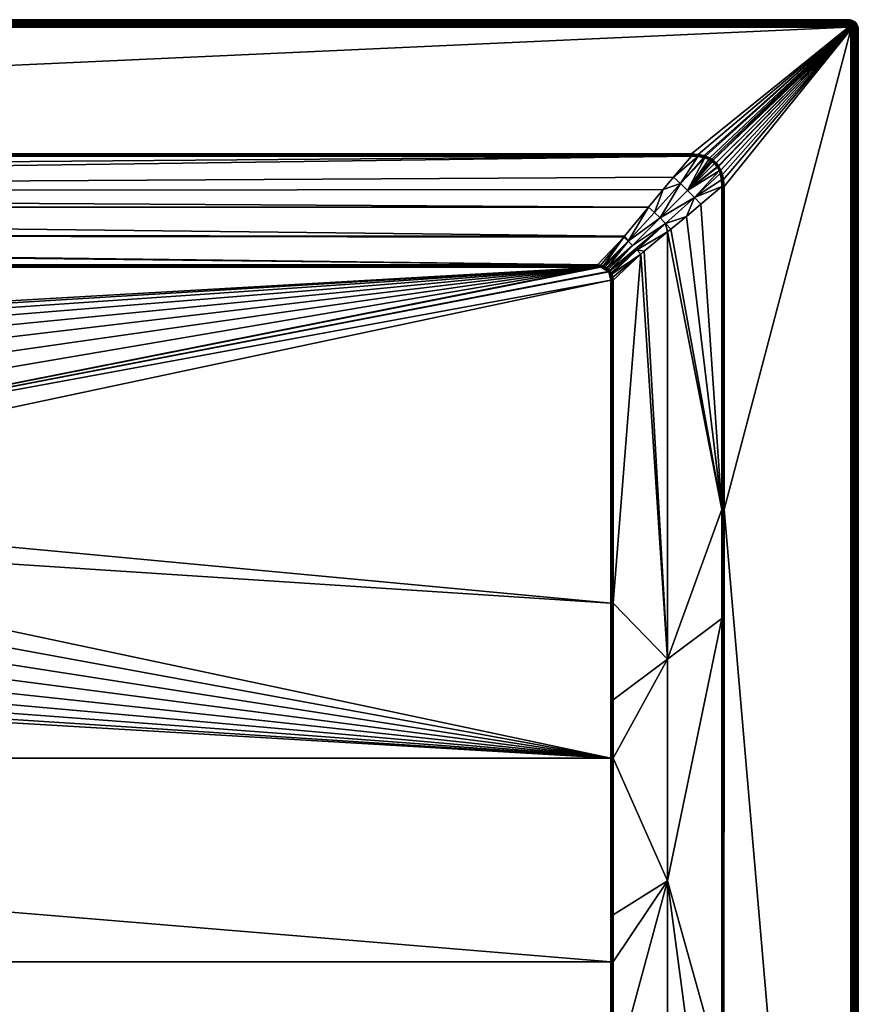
# Model space of a CAD drawing. Header units: centimetres. Extents: x 0 to 1200, y -800 to 0.
# Tile 24 of 24: x 860 to 1200, y -400 to 0. Entities that reach past the tile are written whole.
import ezdxf

# ---------------------------------------------------------------- set-up
doc = ezdxf.new("R2010")
doc.units = ezdxf.units.CM
doc.layers.get('0').update_dxf_attribs({"color": 133})

msp = doc.modelspace()

# ---------------------------------------------------------------- meshes
at = {"color": 254}
mesh = msp.add_polyface(dxfattribs=at)
corners = [(102.26, -101.49, 15), (101.02, -103.04, 15), (102.46, -101.35, 15), (100.76, -103.74, 15), (103.11, -100.99, 15), (100.56, -104.68, 15), (103.66, -100.79, 15), (100.49, -105.86, 15), (104.65, -100.57, 15), (105.86, -100.49, 15), (100.49, -237.06, 15), (528.93, -196.98, 15), (530.46, -185.01, 15), (4, 0, 27), (1196, 0, 0), (4, 0, 0), (105.86, -99.83, 15.08), (105.86, -99.54, 15.15), (105.86, -100.01, 15.04), (104.54, -99.73, 15.12), (104.59, -100.14, 15.03), (103.44, -100.05, 15.1), (103.55, -100.41, 15.03), (103.3, -100.11, 15.1), (102.96, -100.65, 15.02), (102.81, -100.32, 15.09), (102.07, -100.76, 15.08), (102.27, -101.05, 15.02), (101.84, -100.93, 15.08), (102.05, -101.21, 15.02), (101.55, -101.66, 15.02), (105.86, -100.18, 15.02), (4, -3, 30), (1196, -2.53, 29.96), (4, -2.53, 29.96), (1196, -2.07, 29.85), (4, -2.07, 29.85), (1196, -1.64, 29.67), (4, -1.64, 29.67), (1196, -1.24, 29.43), (4, -1.24, 29.43), (1196, -0.88, 29.12), (4, -0.88, 29.12), (1196, -0.57, 28.76), (4, -0.57, 28.76), (1196, -0.33, 28.36), (4, -0.33, 28.36), (1196, -0.15, 27.93), (4, -0.15, 27.93), (1196, -0.04, 27.47), (4, -0.04, 27.47), (1196, 0, 27)]
mesh.append_faces([[corners[k] for k in face] for face in [(0, 1, 2, 0), (2, 3, 4, 2), (4, 3, 5, 4), (4, 5, 6, 4), (6, 5, 7, 6), (6, 7, 8, 6), (8, 7, 9, 8), (9, 7, 10, 9), (9, 10, 11, 9), (9, 11, 12, 9), (13, 14, 15, 13), (16, 17, 18, 16), (18, 17, 19, 18), (18, 19, 20, 18), (20, 19, 21, 20), (20, 21, 22, 20), (22, 21, 23, 22), (22, 23, 24, 22), (23, 25, 24, 23), (24, 25, 26, 24), (24, 26, 27, 24), (27, 26, 28, 27), (27, 28, 29, 27), (30, 0, 29, 30), (29, 0, 2, 29), (29, 2, 27, 29), (27, 2, 4, 27), (27, 4, 24, 27), (24, 4, 6, 24), (24, 6, 22, 24), (22, 6, 8, 22), (22, 8, 20, 22), (20, 8, 9, 20), (20, 9, 18, 20), (18, 9, 31, 18), (32, 33, 34, 32), (34, 35, 36, 34), (36, 37, 38, 36), (38, 39, 40, 38), (40, 41, 42, 40), (42, 43, 44, 42), (44, 45, 46, 44), (46, 47, 48, 46), (48, 49, 50, 48), (50, 51, 13, 50)]], dxfattribs={"vtx3": -1, "color": 254})
mesh = msp.add_polyface(dxfattribs=at)
corners = [(1099.51, -105.86, 15), (669.54, -185.01, 15), (671.07, -196.98, 15), (1099.51, -237.06, 15), (1098.51, -102.26, 15), (1098.65, -102.46, 15), (1094.14, -100.49, 15), (1095.32, -100.56, 15), (1096.26, -100.76, 15), (1098.1, -101.79, 15), (1096.96, -101.02, 15), (1097.61, -101.39, 15), (1196, 0, 27), (1196, 0, 0), (4, 0, 27), (1196, -3, 30), (67.77, -54.51, 30), (1132.23, -54.51, 30), (1094.14, -99.54, 15.15), (1095.44, -99.72, 15.12), (1104.76, -88.32, 18.89), (1098.79, -102.05, 15.02), (1099.06, -101.84, 15.08), (1098.64, -101.37, 15.08), (1098.34, -101.55, 15.02), (1098.57, -101.3, 15.08), (1098.01, -100.82, 15.08), (1097.81, -101.1, 15.02), (1097.27, -100.36, 15.09), (1097.11, -100.69, 15.02), (1096.7, -100.11, 15.1), (1096.37, -100.39, 15.03), (1099.01, -103.11, 15), (1098.95, -102.27, 15.02), (1095.38, -100.14, 15.03), (1094.14, -100.01, 15.04), (1094.14, -100.18, 15.03), (1096.48, -100.02, 15.1), (1094.14, -99.83, 15.08), (1094.14, -99.97, 15.05)]
mesh.append_faces([[corners[k] for k in face] for face in [(0, 1, 2, 0), (0, 2, 3, 0), (4, 1, 5, 4), (5, 1, 0, 5), (6, 1, 7, 6), (7, 1, 4, 7), (7, 4, 8, 7), (8, 4, 9, 8), (8, 9, 10, 8), (10, 9, 11, 10), (12, 13, 14, 12), (15, 16, 17, 15), (18, 19, 20, 18), (21, 22, 23, 21), (21, 23, 24, 21), (23, 25, 24, 23), (24, 25, 26, 24), (24, 26, 27, 24), (27, 26, 28, 27), (27, 28, 29, 27), (29, 28, 30, 29), (29, 30, 31, 29), (32, 33, 5, 32), (5, 33, 21, 5), (5, 21, 4, 5), (4, 21, 24, 4), (4, 24, 9, 4), (9, 24, 27, 9), (9, 27, 11, 9), (11, 27, 29, 11), (11, 29, 10, 11), (10, 29, 31, 10), (10, 31, 8, 10), (8, 31, 34, 8), (8, 34, 7, 8), (7, 34, 35, 7), (7, 35, 6, 7), (35, 36, 6, 35), (30, 37, 31, 30), (31, 37, 19, 31), (31, 19, 34, 31), (34, 19, 18, 34), (34, 18, 35, 34), (35, 18, 38, 35), (35, 38, 39, 35)]], dxfattribs={"vtx3": -1, "color": 254})
mesh = msp.add_polyface(dxfattribs=at)
corners = [(1197.82, -0.44, 27), (1197.24, -0.2, 0), (1197.24, -0.2, 27), (1196.63, -0.05, 0), (1196.63, -0.05, 27), (1196, 0, 0), (1196, 0, 27), (1196.73, -1.75, 29.67), (1197.26, -1.54, 29.43), (1196.85, -1.37, 29.43), (1196.37, -1.67, 29.67), (1196.43, -1.27, 29.43), (1196, -1.64, 29.67), (1196, -1.24, 29.43), (1197.83, -1.47, 29.12), (1197.42, -1.22, 29.12), (1196.96, -1.03, 29.12), (1196.49, -0.92, 29.12), (1196, -0.88, 29.12), (1198.01, -1.23, 28.76), (1197.56, -0.95, 28.76), (1197.06, -0.74, 28.76), (1196.54, -0.62, 28.76), (1196, -0.57, 28.76), (1197.67, -0.73, 28.36), (1197.13, -0.51, 28.36), (1196.58, -0.37, 28.36), (1196, -0.33, 28.36), (1197.75, -0.57, 27.93), (1197.19, -0.34, 27.93), (1196.6, -0.19, 27.93), (1196, -0.15, 27.93), (1197.8, -0.47, 27.47), (1197.22, -0.23, 27.47), (1196.62, -0.09, 27.47), (1196, -0.04, 27.47)]
mesh.append_faces([[corners[k] for k in face] for face in [(0, 1, 2, 0), (2, 1, 3, 2), (2, 3, 4, 2), (4, 3, 5, 4), (4, 5, 6, 4), (7, 8, 9, 7), (10, 9, 11, 10), (10, 11, 12, 10), (12, 11, 13, 12), (8, 14, 15, 8), (8, 15, 9, 8), (9, 15, 16, 9), (9, 16, 11, 9), (11, 16, 17, 11), (11, 17, 13, 11), (13, 17, 18, 13), (15, 19, 20, 15), (15, 20, 16, 15), (16, 20, 21, 16), (16, 21, 17, 16), (17, 21, 22, 17), (17, 22, 18, 17), (18, 22, 23, 18), (20, 24, 21, 20), (21, 24, 25, 21), (21, 25, 22, 21), (22, 25, 26, 22), (22, 26, 23, 22), (23, 26, 27, 23), (24, 28, 25, 24), (25, 28, 29, 25), (25, 29, 26, 25), (26, 29, 30, 26), (26, 30, 27, 26), (27, 30, 31, 27), (29, 32, 33, 29), (29, 33, 30, 29), (30, 33, 34, 30), (30, 34, 31, 30), (31, 34, 35, 31), (33, 0, 2, 33), (33, 2, 34, 33), (34, 2, 4, 34), (34, 4, 35, 34), (35, 4, 6, 35)]], dxfattribs={"vtx3": -1, "color": 254})
mesh = msp.add_polyface(dxfattribs=at)
corners = [(595.78, -150.39, 2.6), (600, -130.97, 14.4), (594.17, -131.46, 14.4), (85.13, -76.14, 22.95), (1105.09, -87.96, 19.01), (1114.87, -76.14, 22.95), (80, -69.91, 25.03), (1120.8, -68.97, 25.34), (1094.14, -99.54, 15.15), (94.2, -87.15, 19.28), (95.27, -88.29, 18.9), (105.86, -99.54, 15.15), (571.67, -137.32, 14.4), (577, -134.91, 14.4), (576.84, -134.45, 14.66), (582.67, -133.44, 14.4), (588.33, -131.96, 14.4), (588.25, -131.48, 14.66), (600, -130.48, 14.66), (600, -129.96, 14.85), (588.16, -130.96, 14.85), (600, -129.41, 14.96), (566.33, -139.73, 14.4), (566.09, -139.31, 14.66), (576.67, -133.96, 14.85), (588.07, -130.43, 14.96), (600, -128.86, 15), (565.84, -138.85, 14.85), (576.49, -133.45, 14.96), (587.98, -129.89, 15), (565.58, -138.38, 14.96), (576.3, -132.93, 15), (565.31, -137.9, 15), (105.86, -100.18, 15.02), (1094.14, -100.49, 15), (1094.14, -100.18, 15.03), (105.86, -99.83, 15.08), (1094.14, -99.83, 15.08), (1132.22, -55.17, 29.92), (67.77, -55.17, 29.93), (67.77, -55.46, 29.85), (4, -3, 30), (1196, -3, 30), (1196, -2.53, 29.96), (4, -2.53, 29.96), (1196, -2.07, 29.85), (4, -2.07, 29.85), (1196, -1.64, 29.67), (4, -1.64, 29.67), (1196, -1.24, 29.43), (4, -1.24, 29.43), (1196, -0.88, 29.12), (4, -0.88, 29.12), (1196, -0.57, 28.76), (4, -0.57, 28.76), (1196, -0.33, 28.36), (4, -0.33, 28.36), (1196, -0.15, 27.93), (4, -0.15, 27.93), (1196, -0.04, 27.47), (4, -0.04, 27.47), (1196, 0, 27)]
mesh.append_faces([[corners[k] for k in face] for face in [(0, 1, 2, 0), (3, 4, 5, 3), (6, 5, 7, 6), (8, 9, 10, 8), (8, 10, 11, 8), (12, 13, 14, 12), (15, 16, 17, 15), (2, 1, 18, 2), (16, 2, 17, 16), (17, 2, 18, 17), (17, 18, 19, 17), (13, 15, 14, 13), (14, 15, 17, 14), (14, 17, 20, 14), (20, 17, 19, 20), (20, 19, 21, 20), (22, 12, 23, 22), (23, 12, 14, 23), (23, 14, 24, 23), (24, 14, 20, 24), (24, 20, 25, 24), (25, 20, 21, 25), (25, 21, 26, 25), (27, 23, 24, 27), (27, 24, 28, 27), (28, 24, 25, 28), (28, 25, 29, 28), (29, 25, 26, 29), (30, 27, 28, 30), (30, 28, 31, 30), (31, 28, 29, 31), (32, 30, 31, 32), (33, 34, 35, 33), (36, 37, 8, 36), (38, 39, 40, 38), (41, 42, 43, 41), (44, 43, 45, 44), (46, 45, 47, 46), (48, 47, 49, 48), (50, 49, 51, 50), (52, 51, 53, 52), (54, 53, 55, 54), (56, 55, 57, 56), (58, 57, 59, 58), (60, 59, 61, 60)]], dxfattribs={"vtx3": -1, "color": 254})
mesh = msp.add_polyface(dxfattribs=at)
corners = [(555.31, -144.65, 15), (565.31, -137.9, 15), (105.86, -100.49, 15), (576.3, -132.93, 15), (530.46, -185.01, 15), (533.99, -173.48, 15), (539.42, -162.7, 15), (546.6, -153, 15), (587.98, -129.89, 15), (600, -128.86, 15), (1094.14, -100.49, 15), (67.77, -55.46, 29.85), (74.98, -63.98, 27.01), (1132.22, -55.46, 29.85), (94.2, -87.15, 19.28), (1105.09, -87.96, 19.01), (85.13, -76.14, 22.95), (1114.87, -76.14, 22.95), (80, -69.91, 25.03), (4, -3, 30), (67.77, -54.51, 30), (1196, -3, 30), (531.77, -191.26, 14.4), (532.52, -185.46, 14.4), (532.04, -185.35, 14.66), (534.23, -179.86, 14.4), (535.95, -174.26, 14.4), (535.49, -174.08, 14.66), (538.58, -169.03, 14.4), (541.22, -163.81, 14.4), (540.8, -163.55, 14.66), (540.36, -163.28, 14.85), (535.01, -173.88, 14.85), (539.89, -162.99, 14.96), (531.03, -197.07, 14.4), (530.54, -197.05, 14.66), (531.53, -185.24, 14.85), (534.5, -173.68, 14.96), (530.02, -197.03, 14.85), (531, -185.13, 14.96), (529.48, -197, 14.96), (528.93, -196.98, 15), (105.86, -100.18, 15.02), (1094.14, -100.18, 15.03), (105.86, -100.01, 15.04), (1094.14, -99.97, 15.05), (105.86, -99.83, 15.08), (1094.14, -99.54, 15.15), (105.86, -99.54, 15.15), (67.77, -54.99, 29.96), (67.77, -55.17, 29.93), (1132.22, -55.17, 29.92)]
mesh.append_faces([[corners[k] for k in face] for face in [(0, 1, 2, 0), (2, 1, 3, 2), (4, 5, 2, 4), (5, 6, 2, 5), (2, 6, 7, 2), (2, 7, 0, 2), (3, 8, 2, 3), (2, 8, 9, 2), (2, 9, 10, 2), (11, 12, 13, 11), (14, 15, 16, 14), (16, 17, 18, 16), (19, 20, 21, 19), (22, 23, 24, 22), (25, 26, 27, 25), (28, 29, 30, 28), (26, 28, 27, 26), (27, 28, 30, 27), (27, 30, 31, 27), (23, 25, 24, 23), (24, 25, 27, 24), (24, 27, 32, 24), (32, 27, 31, 32), (32, 31, 33, 32), (34, 22, 35, 34), (35, 22, 24, 35), (35, 24, 36, 35), (36, 24, 32, 36), (36, 32, 37, 36), (37, 32, 33, 37), (37, 33, 6, 37), (38, 35, 36, 38), (38, 36, 39, 38), (39, 36, 37, 39), (39, 37, 5, 39), (5, 37, 6, 5), (40, 38, 39, 40), (40, 39, 4, 40), (4, 39, 5, 4), (41, 40, 4, 41), (2, 10, 42, 2), (42, 43, 44, 42), (44, 45, 46, 44), (46, 47, 48, 46), (49, 50, 51, 49)]], dxfattribs={"vtx3": -1, "color": 254})
mesh = msp.add_polyface(dxfattribs=at)
corners = [(1143.39, -59.57, 30), (1144.22, -61.09, 30), (1197, -4, 30), (1144.86, -62.87, 30), (1145.29, -64.94, 30), (1135.01, -54.7, 30), (1137.43, -55.23, 30), (1196, -3, 30), (1137.93, -55.39, 30), (1139.69, -56.17, 30), (1140.5, -56.65, 30), (1141.06, -57.05, 30), (1132.23, -54.51, 30), (1196.95, -3.69, 30), (1196.81, -3.41, 30), (1196.99, -3.84, 30), (1142.24, -58.11, 30), (1143.26, -59.37, 30), (1196.31, -3.05, 30), (1196.45, -3.11, 30), (1145.49, -67.77, 30), (1132.22, -55.17, 29.92), (1132.22, -55.46, 29.85), (1134.89, -55.55, 29.88), (1132.23, -54.82, 29.98), (1132.23, -54.99, 29.96), (1134.95, -55.13, 29.97), (1137.2, -55.98, 29.9), (1137.32, -55.6, 29.97), (1137.59, -56.09, 29.9), (1137.8, -55.76, 29.97), (1137.67, -56.12, 29.9), (1139.35, -56.81, 29.91), (1139.52, -56.49, 29.98), (1140.11, -57.24, 29.91), (1140.3, -56.95, 29.98), (1140.64, -57.61, 29.92), (1140.85, -57.34, 29.98)]
mesh.append_faces([[corners[k] for k in face] for face in [(0, 1, 2, 0), (2, 1, 3, 2), (2, 3, 4, 2), (5, 6, 7, 5), (7, 6, 8, 7), (8, 9, 7, 8), (7, 9, 10, 7), (7, 10, 11, 7), (7, 12, 5, 7), (13, 14, 11, 13), (13, 11, 15, 13), (15, 11, 16, 15), (2, 16, 17, 2), (2, 17, 0, 2), (18, 7, 11, 18), (18, 11, 19, 18), (19, 11, 14, 19), (20, 2, 4, 20), (21, 22, 23, 21), (24, 25, 26, 24), (26, 25, 21, 26), (5, 12, 24, 5), (21, 23, 26, 21), (26, 23, 27, 26), (26, 27, 28, 26), (28, 27, 29, 28), (28, 29, 30, 28), (29, 31, 30, 29), (30, 31, 32, 30), (30, 32, 33, 30), (33, 32, 34, 33), (33, 34, 35, 33), (35, 34, 36, 35), (35, 36, 37, 35), (24, 26, 5, 24), (5, 26, 28, 5), (5, 28, 6, 5), (6, 28, 30, 6), (6, 30, 8, 6), (8, 30, 33, 8), (8, 33, 9, 8), (9, 33, 35, 9), (9, 35, 10, 9), (10, 35, 37, 10), (10, 37, 11, 10)]], dxfattribs={"vtx3": -1, "color": 254})
mesh = msp.add_polyface(dxfattribs=at)
corners = [(1196.89, -3.55, 30), (1196.81, -3.41, 30), (1196.95, -3.69, 30), (1196.99, -3.84, 30), (1142.24, -58.11, 30), (1197, -4, 30), (1196.59, -3.19, 30), (1196.71, -3.29, 30), (1200, -4, 27), (1200, -4, 0), (1199.95, -3.37, 0), (1199.95, -3.37, 27), (1197.47, -4, 29.96), (1197.45, -3.77, 29.96), (1197.4, -3.55, 29.96), (1197.31, -3.33, 29.96), (1197.19, -3.14, 29.96), (1197.93, -4, 29.85), (1197.9, -3.7, 29.85), (1197.83, -3.4, 29.85), (1197.72, -3.13, 29.85), (1198.36, -4, 29.67), (1198.33, -3.63, 29.67), (1198.25, -3.27, 29.67), (1198.76, -4, 29.43), (1198.73, -3.57, 29.43), (1198.63, -3.15, 29.43), (1199.12, -4, 29.12), (1199.08, -3.51, 29.12), (1199.43, -4, 28.76), (1199.38, -3.46, 28.76), (1198.97, -3.04, 29.12), (1199.67, -4, 28.36), (1199.63, -3.43, 28.36), (1199.26, -2.94, 28.76), (1199.85, -4, 27.93), (1199.81, -3.4, 27.93), (1199.49, -2.86, 28.36), (1199.96, -4, 27.47), (1199.91, -3.38, 27.47)]
mesh.append_faces([[corners[k] for k in face] for face in [(0, 1, 2, 0), (3, 4, 5, 3), (6, 1, 7, 6), (8, 9, 10, 8), (8, 10, 11, 8), (5, 12, 3, 5), (3, 12, 13, 3), (3, 13, 2, 3), (2, 13, 14, 2), (2, 14, 0, 2), (0, 14, 15, 0), (0, 15, 1, 0), (1, 15, 16, 1), (1, 16, 7, 1), (12, 17, 13, 12), (13, 17, 18, 13), (13, 18, 14, 13), (14, 18, 19, 14), (14, 19, 15, 14), (15, 19, 20, 15), (17, 21, 18, 17), (18, 21, 22, 18), (18, 22, 19, 18), (19, 22, 23, 19), (19, 23, 20, 19), (21, 24, 22, 21), (22, 24, 25, 22), (22, 25, 23, 22), (23, 25, 26, 23), (24, 27, 25, 24), (25, 27, 28, 25), (25, 28, 26, 25), (27, 29, 28, 27), (28, 29, 30, 28), (28, 30, 31, 28), (29, 32, 30, 29), (30, 32, 33, 30), (30, 33, 34, 30), (32, 35, 33, 32), (33, 35, 36, 33), (33, 36, 37, 33), (35, 38, 36, 35), (36, 38, 39, 36), (38, 8, 39, 38), (39, 8, 11, 39)]], dxfattribs={"vtx3": -1, "color": 254})
mesh = msp.add_polyface(dxfattribs=at)
corners = [(1196.16, -3.01, 30), (1196, -3, 30), (1196.31, -3.05, 30), (1196.45, -3.11, 30), (1196.81, -3.41, 30), (1196.59, -3.19, 30), (1196.71, -3.29, 30), (1197.19, -3.14, 29.96), (1197.04, -2.96, 29.96), (1196.86, -2.81, 29.96), (1196.67, -2.69, 29.96), (1196.45, -2.6, 29.96), (1196.23, -2.55, 29.96), (1196, -2.53, 29.96), (1197.31, -3.33, 29.96), (1197.72, -3.13, 29.85), (1197.56, -2.87, 29.85), (1197.36, -2.64, 29.85), (1197.13, -2.44, 29.85), (1196.88, -2.28, 29.85), (1196.59, -2.17, 29.85), (1196.3, -2.1, 29.85), (1196, -2.07, 29.85), (1197.91, -2.61, 29.67), (1197.67, -2.33, 29.67), (1197.39, -2.09, 29.67), (1197.07, -1.9, 29.67), (1196.73, -1.75, 29.67), (1196.37, -1.67, 29.67), (1196, -1.64, 29.67), (1197.95, -2.05, 29.43), (1197.62, -1.76, 29.43), (1197.26, -1.54, 29.43), (1196.85, -1.37, 29.43), (1197.83, -1.47, 29.12)]
mesh.append_faces([[corners[k] for k in face] for face in [(0, 1, 2, 0), (3, 4, 5, 3), (6, 7, 8, 6), (6, 8, 5, 6), (5, 8, 9, 5), (5, 9, 3, 5), (3, 9, 10, 3), (3, 10, 2, 3), (2, 10, 11, 2), (2, 11, 0, 2), (0, 11, 12, 0), (0, 12, 1, 0), (1, 12, 13, 1), (14, 15, 7, 14), (7, 15, 16, 7), (7, 16, 8, 7), (8, 16, 17, 8), (8, 17, 9, 8), (9, 17, 18, 9), (9, 18, 10, 9), (10, 18, 19, 10), (10, 19, 11, 10), (11, 19, 20, 11), (11, 20, 12, 11), (12, 20, 21, 12), (12, 21, 13, 12), (13, 21, 22, 13), (16, 23, 17, 16), (17, 23, 24, 17), (17, 24, 18, 17), (18, 24, 25, 18), (18, 25, 19, 18), (19, 25, 26, 19), (19, 26, 20, 19), (20, 26, 27, 20), (20, 27, 21, 20), (21, 27, 28, 21), (21, 28, 22, 21), (22, 28, 29, 22), (25, 30, 31, 25), (25, 31, 26, 25), (26, 31, 32, 26), (26, 32, 27, 26), (27, 33, 28, 27), (31, 34, 32, 31)]], dxfattribs={"vtx3": -1, "color": 254})
mesh = msp.add_polyface(dxfattribs=at)
corners = [(1199.56, -2.18, 27), (1199.24, -1.65, 0), (1199.24, -1.65, 27), (1198.83, -1.17, 0), (1198.83, -1.17, 27), (1198.35, -0.76, 0), (1198.35, -0.76, 27), (1197.82, -0.44, 0), (1197.82, -0.44, 27), (1197.24, -0.2, 0), (1197.95, -2.05, 29.43), (1198.53, -2.17, 29.12), (1198.21, -1.79, 29.12), (1197.62, -1.76, 29.43), (1197.83, -1.47, 29.12), (1198.77, -1.99, 28.76), (1198.42, -1.58, 28.76), (1198.01, -1.23, 28.76), (1197.42, -1.22, 29.12), (1198.97, -1.84, 28.36), (1198.6, -1.4, 28.36), (1198.16, -1.03, 28.36), (1197.56, -0.95, 28.76), (1197.67, -0.73, 28.36), (1199.43, -2.25, 27.93), (1199.12, -1.74, 27.93), (1198.72, -1.28, 27.93), (1198.27, -0.88, 27.93), (1197.75, -0.57, 27.93), (1199.53, -2.2, 27.47), (1199.21, -1.67, 27.47), (1198.8, -1.2, 27.47), (1198.33, -0.79, 27.47), (1197.8, -0.47, 27.47), (1197.19, -0.34, 27.93), (1197.22, -0.23, 27.47)]
mesh.append_faces([[corners[k] for k in face] for face in [(0, 1, 2, 0), (2, 1, 3, 2), (2, 3, 4, 2), (4, 3, 5, 4), (4, 5, 6, 4), (6, 5, 7, 6), (6, 7, 8, 6), (8, 7, 9, 8), (10, 11, 12, 10), (10, 12, 13, 10), (13, 12, 14, 13), (11, 15, 12, 11), (12, 15, 16, 12), (12, 16, 14, 12), (14, 16, 17, 14), (14, 17, 18, 14), (15, 19, 16, 15), (16, 19, 20, 16), (16, 20, 17, 16), (17, 20, 21, 17), (17, 21, 22, 17), (22, 21, 23, 22), (19, 24, 25, 19), (19, 25, 20, 19), (20, 25, 26, 20), (20, 26, 21, 20), (21, 26, 27, 21), (21, 27, 23, 21), (23, 27, 28, 23), (25, 29, 30, 25), (25, 30, 26, 25), (26, 30, 31, 26), (26, 31, 27, 26), (27, 31, 32, 27), (27, 32, 28, 27), (28, 32, 33, 28), (28, 33, 34, 28), (30, 0, 2, 30), (30, 2, 31, 30), (31, 2, 4, 31), (31, 4, 32, 31), (32, 4, 6, 32), (32, 6, 33, 32), (33, 6, 8, 33), (33, 8, 35, 33)]], dxfattribs={"vtx3": -1, "color": 254})
mesh = msp.add_polyface(dxfattribs=at)
corners = [(1199.95, -3.37, 27), (1199.95, -3.37, 0), (1199.8, -2.76, 0), (1199.8, -2.76, 27), (1199.56, -2.18, 0), (1199.56, -2.18, 27), (1199.24, -1.65, 0), (1197.72, -3.13, 29.85), (1198.25, -3.27, 29.67), (1198.1, -2.93, 29.67), (1197.56, -2.87, 29.85), (1197.91, -2.61, 29.67), (1198.63, -3.15, 29.43), (1198.46, -2.75, 29.43), (1198.24, -2.38, 29.43), (1197.67, -2.33, 29.67), (1197.95, -2.05, 29.43), (1197.39, -2.09, 29.67), (1199.08, -3.51, 29.12), (1198.97, -3.04, 29.12), (1198.78, -2.58, 29.12), (1198.53, -2.17, 29.12), (1199.38, -3.46, 28.76), (1199.26, -2.94, 28.76), (1199.05, -2.44, 28.76), (1198.77, -1.99, 28.76), (1199.63, -3.43, 28.36), (1199.49, -2.86, 28.36), (1199.27, -2.33, 28.36), (1198.97, -1.84, 28.36), (1199.81, -3.4, 27.93), (1199.67, -2.81, 27.93), (1199.43, -2.25, 27.93), (1199.91, -3.38, 27.47), (1199.77, -2.78, 27.47), (1199.53, -2.2, 27.47), (1199.12, -1.74, 27.93), (1199.21, -1.67, 27.47)]
mesh.append_faces([[corners[k] for k in face] for face in [(0, 1, 2, 0), (0, 2, 3, 0), (3, 2, 4, 3), (3, 4, 5, 3), (5, 4, 6, 5), (7, 8, 9, 7), (7, 9, 10, 7), (10, 9, 11, 10), (8, 12, 9, 8), (9, 12, 13, 9), (9, 13, 11, 9), (11, 13, 14, 11), (11, 14, 15, 11), (15, 14, 16, 15), (15, 16, 17, 15), (12, 18, 19, 12), (12, 19, 13, 12), (13, 19, 20, 13), (13, 20, 14, 13), (14, 20, 21, 14), (14, 21, 16, 14), (19, 22, 23, 19), (19, 23, 20, 19), (20, 23, 24, 20), (20, 24, 21, 20), (21, 24, 25, 21), (23, 26, 27, 23), (23, 27, 24, 23), (24, 27, 28, 24), (24, 28, 25, 24), (25, 28, 29, 25), (27, 30, 31, 27), (27, 31, 28, 27), (28, 31, 32, 28), (28, 32, 29, 28), (30, 33, 31, 30), (31, 33, 34, 31), (31, 34, 32, 31), (32, 34, 35, 32), (32, 35, 36, 32), (33, 0, 34, 33), (34, 0, 3, 34), (34, 3, 35, 34), (35, 3, 5, 35), (35, 5, 37, 35)]], dxfattribs={"vtx3": -1, "color": 254})
mesh = msp.add_polyface(dxfattribs=at)
corners = [(1111.71, -95.28, 18.9), (1122.5, -259.84, 22.5), (1113, -94.07, 19.33), (1122.51, -86.24, 22.5), (1144.54, -67.77, 29.85), (1136.03, -74.98, 27.01), (1144.54, -198.97, 29.85), (1130.22, -79.89, 25.07), (1123.86, -85.13, 22.95), (1200, -4, 27), (1200, -796, 0), (1200, -4, 0), (1145.49, -198.97, 30), (1197, -4, 30), (1145.49, -67.77, 30), (1127.81, -66.56, 26.38), (1117.22, -78.3, 22.42), (1119.49, -80.51, 22.24), (1133.44, -72.19, 26.38), (1144.45, -65.06, 29.88), (1143.54, -61.39, 29.91), (1130.66, -69.34, 26.16), (1121.7, -82.78, 22.42), (1110.03, -93.45, 18.49), (1106.55, -89.97, 18.49), (1108.31, -91.69, 18.35), (1099.06, -101.84, 15.08), (1114.87, -76.14, 22.95), (1120.8, -68.97, 25.34), (1125.02, -63.97, 27.01), (1144.87, -65, 29.97), (1145.01, -67.77, 29.96), (1145.29, -64.94, 30), (1145.01, -198.97, 29.96), (1197.93, -4, 29.85), (1198.36, -796, 29.67), (1198.36, -4, 29.67), (1198.76, -796, 29.43), (1198.76, -4, 29.43), (1199.12, -796, 29.12), (1199.12, -4, 29.12), (1199.43, -796, 28.76), (1199.43, -4, 28.76), (1199.67, -796, 28.36), (1199.67, -4, 28.36), (1199.85, -796, 27.93), (1199.85, -4, 27.93), (1199.96, -796, 27.47), (1199.96, -4, 27.47), (1200, -796, 27)]
mesh.append_faces([[corners[k] for k in face] for face in [(0, 1, 2, 0), (2, 1, 3, 2), (4, 5, 6, 4), (6, 5, 7, 6), (6, 7, 8, 6), (8, 3, 6, 8), (6, 3, 1, 6), (9, 10, 11, 9), (12, 13, 14, 12), (15, 16, 17, 15), (7, 5, 18, 7), (18, 5, 4, 18), (18, 4, 19, 18), (20, 21, 18, 20), (8, 22, 3, 8), (3, 22, 23, 3), (3, 23, 2, 3), (16, 24, 17, 16), (17, 24, 25, 17), (17, 25, 22, 17), (22, 25, 26, 22), (22, 26, 23, 22), (27, 24, 16, 27), (27, 16, 28, 27), (28, 16, 15, 28), (28, 15, 29, 28), (8, 7, 22, 8), (22, 7, 18, 22), (22, 18, 17, 22), (17, 18, 21, 17), (17, 21, 15, 17), (30, 4, 31, 30), (32, 31, 14, 32), (6, 33, 4, 6), (4, 33, 31, 4), (33, 12, 14, 33), (33, 14, 31, 33), (34, 35, 36, 34), (36, 37, 38, 36), (38, 39, 40, 38), (40, 41, 42, 40), (42, 43, 44, 42), (44, 45, 46, 44), (46, 47, 48, 46), (48, 49, 9, 48)]], dxfattribs={"vtx3": -1, "color": 254})
mesh = msp.add_polyface(dxfattribs=at)
corners = [(1144.54, -198.97, 29.85), (1122.5, -259.84, 22.5), (1144.55, -243.32, 29.85), (1122.5, -349.89, 22.68), (1144.6, -428.86, 29.89), (1133.75, -434.3, 26.71), (1144.61, -461.37, 29.89), (1144.79, -614.38, 29.94), (1133.75, -617.16, 28.12), (1122.5, -529.96, 24.65), (1100.33, -562.45, 20.19), (1122.5, -619.98, 26.24), (1122.5, -439.93, 23.42), (1100.42, -450.99, 17.06), (1100.37, -529.21, 19.1), (1100.46, -276.34, 15.15), (1100.46, -300, 15.15), (1100.46, -363.66, 15.6), (1100.46, -382.69, 15.73), (1100.44, -431.26, 16.55), (1200, -796, 27), (1200, -796, 0), (1200, -4, 27), (1145.41, -461.37, 30), (1196.81, -796.59, 30), (1196.89, -796.45, 30), (1196.95, -796.31, 30), (1197, -796, 30), (1145.49, -198.97, 30), (1197, -4, 30), (1145, -797, 30), (1145, -461.37, 29.97), (1145.01, -198.97, 29.96), (1197.47, -796, 29.96), (1197.47, -4, 29.96), (1197.93, -796, 29.85), (1197.93, -4, 29.85), (1198.36, -796, 29.67), (1198.36, -4, 29.67), (1198.76, -796, 29.43), (1198.76, -4, 29.43), (1199.12, -796, 29.12), (1199.12, -4, 29.12), (1199.43, -796, 28.76), (1199.43, -4, 28.76), (1199.67, -796, 28.36), (1199.67, -4, 28.36), (1199.85, -796, 27.93), (1199.85, -4, 27.93), (1199.96, -796, 27.47), (1199.96, -4, 27.47)]
mesh.append_faces([[corners[k] for k in face] for face in [(0, 1, 2, 0), (2, 1, 3, 2), (2, 3, 4, 2), (4, 3, 5, 4), (4, 5, 6, 4), (6, 5, 7, 6), (5, 8, 7, 5), (9, 10, 11, 9), (12, 13, 14, 12), (12, 14, 9, 12), (1, 15, 16, 1), (1, 16, 3, 1), (3, 16, 17, 3), (3, 17, 18, 3), (11, 8, 9, 11), (9, 8, 5, 9), (9, 5, 12, 9), (12, 5, 3, 12), (12, 3, 19, 12), (20, 21, 22, 20), (23, 24, 25, 23), (23, 26, 27, 23), (23, 27, 28, 23), (28, 27, 29, 28), (7, 30, 31, 7), (0, 2, 32, 0), (32, 2, 4, 32), (32, 4, 31, 32), (31, 4, 6, 31), (31, 6, 7, 31), (30, 23, 31, 30), (31, 23, 28, 31), (31, 28, 32, 31), (29, 27, 33, 29), (29, 33, 34, 29), (34, 33, 35, 34), (34, 35, 36, 34), (36, 35, 37, 36), (38, 37, 39, 38), (40, 39, 41, 40), (42, 41, 43, 42), (44, 43, 45, 44), (46, 45, 47, 46), (48, 47, 49, 48), (50, 49, 20, 50)]], dxfattribs={"vtx3": -1, "color": 254})
mesh = msp.add_polyface(dxfattribs=at)
corners = [(616.65, -152.89, 2.6), (628.33, -137.32, 14.4), (623, -134.91, 14.4), (612.55, -151.82, 2.6), (617.33, -133.44, 14.4), (608.44, -150.75, 2.6), (611.67, -131.96, 14.4), (604.22, -150.39, 2.6), (605.83, -131.46, 14.4), (600, -150.03, 2.6), (600, -130.97, 14.4), (1132.22, -55.46, 29.85), (74.98, -63.98, 27.01), (80, -69.91, 25.03), (1120.8, -68.97, 25.34), (1125.02, -63.97, 27.01), (611.75, -131.48, 14.66), (623.16, -134.45, 14.66), (633.67, -139.73, 14.4), (633.91, -139.31, 14.66), (600, -129.96, 14.85), (600, -130.48, 14.66), (611.84, -130.96, 14.85), (611.93, -130.43, 14.96), (623.51, -133.45, 14.96), (623.7, -132.93, 15), (634.69, -137.9, 15), (600, -129.41, 14.96), (612.02, -129.89, 15), (600, -128.86, 15), (638.52, -143.01, 14.4), (643.68, -145.91, 14.66), (644, -145.5, 14.85), (634.16, -138.85, 14.85), (644.34, -145.08, 14.96), (623.33, -133.96, 14.85), (634.42, -138.38, 14.96), (644.69, -144.65, 15), (105.86, -100.01, 15.04), (1094.14, -100.01, 15.04), (1094.14, -99.97, 15.05), (1132.23, -54.82, 29.98), (67.77, -54.51, 30), (67.77, -54.82, 29.98), (1132.23, -54.99, 29.96), (67.77, -54.99, 29.96)]
mesh.append_faces([[corners[k] for k in face] for face in [(0, 1, 2, 0), (3, 2, 4, 3), (5, 4, 6, 5), (7, 6, 8, 7), (9, 8, 10, 9), (11, 12, 13, 11), (13, 14, 15, 13), (8, 6, 16, 8), (4, 2, 17, 4), (1, 18, 19, 1), (20, 21, 22, 20), (20, 22, 23, 20), (23, 22, 24, 23), (23, 24, 25, 23), (25, 24, 26, 25), (27, 20, 23, 27), (27, 23, 28, 27), (28, 23, 25, 28), (29, 27, 28, 29), (18, 30, 19, 18), (19, 30, 31, 19), (19, 31, 32, 19), (2, 1, 17, 2), (17, 1, 19, 17), (17, 19, 33, 17), (33, 19, 32, 33), (33, 32, 34, 33), (6, 4, 16, 6), (16, 4, 17, 16), (16, 17, 35, 16), (35, 17, 33, 35), (35, 33, 36, 35), (36, 33, 34, 36), (36, 34, 37, 36), (10, 8, 21, 10), (21, 8, 16, 21), (21, 16, 22, 21), (22, 16, 35, 22), (22, 35, 24, 22), (24, 35, 36, 24), (24, 36, 26, 24), (26, 36, 37, 26), (38, 39, 40, 38), (41, 42, 43, 41), (44, 43, 45, 44)]], dxfattribs={"vtx3": -1, "color": 254})
mesh = msp.add_polyface(dxfattribs=at)
corners = [(1094.14, -100.49, 15), (653.4, -153, 15), (660.58, -162.7, 15), (623.7, -132.93, 15), (634.69, -137.9, 15), (644.69, -144.65, 15), (600, -128.86, 15), (612.02, -129.89, 15), (666.01, -173.48, 15), (669.54, -185.01, 15), (1132.22, -55.46, 29.85), (80, -69.91, 25.03), (1125.02, -63.97, 27.01), (1104.76, -88.32, 18.89), (1105.09, -87.96, 19.01), (94.2, -87.15, 19.28), (1094.14, -99.54, 15.15), (661.42, -169.03, 14.4), (664.05, -174.26, 14.4), (664.51, -174.08, 14.66), (665.77, -179.86, 14.4), (667.48, -185.46, 14.4), (667.96, -185.35, 14.66), (668.23, -191.26, 14.4), (668.97, -197.07, 14.4), (669.46, -197.05, 14.66), (668.72, -202.92, 14.4), (668.96, -208.83, 14.66), (669.98, -197.03, 14.85), (669.48, -208.9, 14.85), (668.47, -185.24, 14.85), (670.52, -197, 14.96), (670.01, -208.97, 14.96), (659.2, -163.55, 14.66), (664.99, -173.88, 14.85), (669, -185.13, 14.96), (671.07, -196.98, 15), (670.56, -209.04, 15), (659.64, -163.28, 14.85), (665.5, -173.68, 14.96), (660.11, -162.99, 14.96), (1094.14, -100.18, 15.03), (1094.14, -100.01, 15.04), (105.86, -100.01, 15.04), (1094.14, -99.97, 15.05), (1094.14, -99.83, 15.08), (105.86, -99.83, 15.08), (1132.23, -54.51, 30), (67.77, -54.51, 30), (1132.23, -54.82, 29.98), (67.77, -54.82, 29.98), (1132.23, -54.99, 29.96), (67.77, -54.99, 29.96), (1132.22, -55.17, 29.92), (67.77, -55.46, 29.85)]
mesh.append_faces([[corners[k] for k in face] for face in [(0, 1, 2, 0), (3, 4, 0, 3), (0, 4, 5, 0), (0, 5, 1, 0), (0, 6, 7, 0), (0, 7, 3, 0), (2, 8, 0, 2), (0, 8, 9, 0), (10, 11, 12, 10), (13, 14, 15, 13), (13, 15, 16, 13), (17, 18, 19, 17), (20, 21, 22, 20), (23, 24, 25, 23), (24, 26, 25, 24), (25, 26, 27, 25), (21, 23, 22, 21), (22, 23, 25, 22), (22, 25, 28, 22), (28, 25, 29, 28), (18, 20, 19, 18), (19, 20, 22, 19), (19, 22, 30, 19), (30, 22, 28, 30), (30, 28, 31, 30), (31, 28, 32, 31), (33, 19, 34, 33), (34, 19, 30, 34), (34, 30, 35, 34), (35, 30, 31, 35), (35, 31, 36, 35), (36, 31, 37, 36), (38, 34, 39, 38), (39, 34, 35, 39), (39, 35, 9, 39), (9, 35, 36, 9), (40, 39, 8, 40), (8, 39, 9, 8), (2, 40, 8, 2), (41, 42, 43, 41), (44, 45, 46, 44), (47, 48, 49, 47), (49, 50, 51, 49), (51, 52, 53, 51), (53, 54, 10, 53)]], dxfattribs={"vtx3": -1, "color": 254})
mesh = msp.add_polyface(dxfattribs=at)
corners = [(1137.59, -56.09, 29.9), (1137.2, -55.98, 29.9), (1127.81, -66.56, 26.38), (1134.89, -55.55, 29.88), (1140.64, -57.61, 29.92), (1140.11, -57.24, 29.91), (1130.66, -69.34, 26.16), (1139.35, -56.81, 29.91), (1137.67, -56.12, 29.9), (1142.79, -59.95, 29.91), (1142.67, -59.77, 29.92), (1141.56, -58.44, 29.92), (1141.74, -58.59, 29.92), (1143.54, -61.39, 29.91), (1133.44, -72.19, 26.38), (1143.88, -62.43, 29.9), (1144.45, -65.06, 29.88), (1144.1, -63.09, 29.89), (1125.02, -63.97, 27.01), (1132.22, -55.46, 29.85), (1140.85, -57.34, 29.98), (1141.99, -58.35, 29.98), (1142.96, -59.57, 29.98), (1143.09, -59.76, 29.98), (1143.88, -61.24, 29.98), (1144.48, -62.98, 29.97), (1144.87, -65, 29.97), (1144.54, -67.77, 29.85), (1141.06, -57.05, 30), (1142.24, -58.11, 30), (1143.26, -59.37, 30), (1143.39, -59.57, 30), (1144.22, -61.09, 30), (1144.86, -62.87, 30), (1145.29, -64.94, 30), (1145.01, -67.77, 29.96)]
mesh.append_faces([[corners[k] for k in face] for face in [(0, 1, 2, 0), (2, 1, 3, 2), (4, 5, 6, 4), (6, 5, 7, 6), (6, 7, 8, 6), (6, 9, 10, 6), (4, 6, 11, 4), (11, 6, 10, 11), (11, 10, 12, 11), (9, 6, 13, 9), (13, 14, 15, 13), (15, 14, 16, 15), (15, 16, 17, 15), (18, 2, 3, 18), (18, 3, 19, 18), (2, 6, 8, 2), (2, 8, 0, 2), (20, 4, 11, 20), (20, 11, 21, 20), (11, 12, 21, 11), (21, 12, 10, 21), (21, 10, 22, 21), (22, 10, 9, 22), (22, 9, 23, 22), (23, 9, 13, 23), (23, 13, 24, 23), (24, 13, 15, 24), (24, 15, 25, 24), (15, 17, 25, 15), (25, 17, 16, 25), (25, 16, 26, 25), (26, 16, 27, 26), (28, 20, 21, 28), (28, 21, 29, 28), (29, 21, 22, 29), (29, 22, 30, 29), (30, 22, 23, 30), (30, 23, 31, 30), (31, 23, 24, 31), (31, 24, 32, 31), (32, 24, 25, 32), (32, 25, 33, 32), (33, 25, 26, 33), (33, 26, 34, 33), (34, 26, 35, 34)]], dxfattribs={"vtx3": -1, "color": 254})
mesh = msp.add_polyface(dxfattribs=at)
corners = [(1098.65, -102.46, 15), (1099.51, -105.86, 15), (1099.01, -103.11, 15), (1099.43, -104.65, 15), (1099.21, -103.66, 15), (1100.46, -105.86, 15.15), (1100.46, -237.06, 15.15), (1111.71, -95.28, 18.9), (1122.5, -259.84, 22.5), (1105.09, -87.96, 19.01), (1104.76, -88.32, 18.89), (1106.55, -89.97, 18.49), (1099.95, -103.44, 15.1), (1099.89, -103.3, 15.1), (1110.03, -93.45, 18.49), (1099.68, -102.81, 15.09), (1100.27, -104.54, 15.12), (1108.31, -91.69, 18.35), (1098.64, -101.37, 15.08), (1099.06, -101.84, 15.08), (1097.27, -100.36, 15.09), (1098.01, -100.82, 15.08), (1098.57, -101.3, 15.08), (1095.44, -99.72, 15.12), (1096.48, -100.02, 15.1), (1096.7, -100.11, 15.1), (1113, -94.07, 19.33), (1099.24, -102.07, 15.08), (1114.87, -76.14, 22.95), (1099.99, -105.86, 15.04), (1099.51, -237.06, 15), (1099.99, -237.06, 15.04), (1099.86, -104.59, 15.03), (1099.59, -103.55, 15.03), (1099.35, -102.96, 15.02), (1098.95, -102.27, 15.02), (1098.79, -102.05, 15.02)]
mesh.append_faces([[corners[k] for k in face] for face in [(0, 1, 2, 0), (2, 1, 3, 2), (2, 3, 4, 2), (5, 6, 7, 5), (7, 6, 8, 7), (9, 10, 11, 9), (12, 7, 13, 12), (13, 7, 14, 13), (13, 14, 15, 13), (12, 16, 7, 12), (7, 16, 5, 7), (17, 18, 19, 17), (20, 21, 11, 20), (11, 21, 17, 11), (17, 21, 22, 17), (17, 22, 18, 17), (10, 23, 24, 10), (10, 24, 11, 10), (11, 24, 25, 11), (11, 25, 20, 11), (26, 14, 7, 26), (14, 19, 27, 14), (14, 27, 15, 14), (9, 11, 28, 9), (29, 1, 30, 29), (29, 30, 31, 29), (31, 5, 29, 31), (29, 5, 16, 29), (29, 16, 32, 29), (32, 16, 12, 32), (32, 12, 33, 32), (33, 12, 13, 33), (33, 13, 34, 33), (13, 15, 34, 13), (34, 15, 27, 34), (34, 27, 35, 34), (35, 27, 19, 35), (35, 19, 36, 35), (1, 29, 32, 1), (1, 32, 3, 1), (3, 32, 33, 3), (3, 33, 4, 3), (4, 33, 34, 4), (4, 34, 2, 4), (2, 34, 35, 2)]], dxfattribs={"vtx3": -1, "color": 254})
mesh = msp.add_polyface(dxfattribs=at)
corners = [(646.2, -218.56, 2.6), (661.64, -231.08, 14.4), (663.82, -225.65, 14.4), (647.78, -214.63, 2.6), (666.01, -220.21, 14.4), (648.67, -210.49, 2.6), (667.24, -214.49, 14.4), (649.56, -206.35, 2.6), (668.47, -208.77, 14.4), (649.74, -202.11, 2.6), (668.72, -202.92, 14.4), (1099.51, -237.06, 15), (671.07, -196.98, 15), (670.56, -209.04, 15), (1099.51, -300, 15), (668.96, -208.83, 14.66), (666.48, -220.36, 14.66), (662.08, -231.3, 14.66), (658.57, -236.06, 14.4), (655.5, -241.05, 14.4), (655.9, -241.34, 14.66), (651.63, -245.44, 14.4), (656.31, -241.65, 14.85), (648.47, -250.57, 14.85), (662.54, -231.53, 14.85), (656.75, -241.97, 14.96), (648.84, -250.96, 14.96), (666.97, -220.51, 14.85), (663.03, -231.78, 14.96), (657.19, -242.3, 15), (649.22, -251.36, 15), (669.46, -197.05, 14.66), (669.48, -208.9, 14.85), (667.49, -220.67, 14.96), (663.52, -232.03, 15), (669.98, -197.03, 14.85), (670.01, -208.97, 14.96), (668.02, -220.83, 15), (670.52, -197, 14.96), (1099.99, -237.06, 15.04), (1100.46, -237.06, 15.15), (1100.46, -105.86, 15.15)]
mesh.append_faces([[corners[k] for k in face] for face in [(0, 1, 2, 0), (3, 2, 4, 3), (5, 4, 6, 5), (5, 6, 7, 5), (7, 6, 8, 7), (7, 8, 9, 7), (9, 8, 10, 9), (11, 12, 13, 11), (11, 13, 14, 11), (10, 8, 15, 10), (6, 4, 16, 6), (2, 1, 17, 2), (18, 19, 20, 18), (19, 21, 20, 19), (1, 18, 17, 1), (17, 18, 20, 17), (17, 20, 22, 17), (22, 20, 23, 22), (4, 2, 16, 4), (16, 2, 17, 16), (16, 17, 24, 16), (24, 17, 22, 24), (24, 22, 25, 24), (25, 22, 26, 25), (8, 6, 15, 8), (15, 6, 16, 15), (15, 16, 27, 15), (27, 16, 24, 27), (27, 24, 28, 27), (28, 24, 25, 28), (28, 25, 29, 28), (29, 25, 30, 29), (31, 15, 32, 31), (32, 15, 27, 32), (32, 27, 33, 32), (33, 27, 28, 33), (33, 28, 34, 33), (34, 28, 29, 34), (35, 32, 36, 35), (36, 32, 33, 36), (36, 33, 37, 36), (37, 33, 34, 37), (38, 36, 13, 38), (13, 36, 37, 13), (39, 40, 41, 39)]], dxfattribs={"vtx3": -1, "color": 254})
mesh = msp.add_polyface(dxfattribs=at)
corners = [(663.52, -232.03, 15), (657.19, -242.3, 15), (1099.51, -300, 15), (670.56, -209.04, 15), (668.02, -220.83, 15), (649.22, -251.36, 15), (639.84, -258.94, 15), (629.3, -264.82, 15), (617.93, -268.84, 15), (606.03, -270.88, 15), (100.49, -300, 15), (1099.52, -382.69, 15.58), (100.48, -382.69, 15.58), (1099.54, -431.26, 16.41), (100.46, -431.26, 16.41), (1099.56, -448.88, 16.88), (1100.44, -431.26, 16.55), (1100.42, -450.99, 17.06), (1122.5, -439.93, 23.42), (1100.46, -237.06, 15.15), (1100.46, -276.34, 15.15), (1122.5, -259.84, 22.5), (1122.5, -349.89, 22.68), (1100.46, -382.69, 15.73), (643.21, -253.52, 14.4), (638.66, -257.19, 14.4), (638.93, -257.6, 14.66), (633.55, -260.05, 14.4), (628.64, -263.35, 14.66), (647.77, -249.84, 14.4), (648.11, -250.19, 14.66), (639.22, -258.03, 14.85), (628.85, -263.83, 14.85), (648.47, -250.57, 14.85), (639.53, -258.48, 14.96), (629.07, -264.32, 14.96), (648.84, -250.96, 14.96), (1100.46, -300, 15.15), (1099.99, -300, 15.04), (1100.46, -363.66, 15.6), (1099.99, -382.69, 15.62), (1099.99, -431.26, 16.45), (1099.99, -237.06, 15.04), (1099.51, -237.06, 15)]
mesh.append_faces([[corners[k] for k in face] for face in [(0, 1, 2, 0), (2, 3, 4, 2), (2, 4, 0, 2), (1, 5, 2, 1), (2, 5, 6, 2), (2, 6, 7, 2), (7, 8, 2, 7), (2, 8, 9, 2), (2, 9, 10, 2), (2, 10, 11, 2), (11, 12, 13, 11), (13, 14, 15, 13), (16, 17, 18, 16), (19, 20, 21, 19), (16, 22, 23, 16), (24, 25, 26, 24), (25, 27, 26, 25), (26, 27, 28, 26), (29, 24, 30, 29), (30, 24, 26, 30), (30, 26, 31, 30), (31, 26, 32, 31), (33, 30, 31, 33), (33, 31, 34, 33), (34, 31, 35, 34), (36, 33, 34, 36), (36, 34, 6, 36), (6, 34, 7, 6), (5, 36, 6, 5), (37, 38, 39, 37), (39, 38, 40, 39), (39, 40, 23, 39), (23, 40, 41, 23), (23, 41, 16, 23), (16, 41, 17, 16), (15, 41, 13, 15), (13, 41, 40, 13), (13, 40, 11, 13), (11, 40, 38, 11), (11, 38, 2, 11), (38, 37, 20, 38), (38, 20, 42, 38), (42, 43, 2, 42), (42, 2, 38, 42), (20, 19, 42, 20)]], dxfattribs={"vtx3": -1, "color": 254})
mesh = msp.add_polyface(dxfattribs=at)
corners = [(604.24, -249.79, 2.6), (605.85, -268.78, 14.4), (608.41, -249.07, 2.6), (611.62, -267.79, 14.4), (612.59, -248.36, 2.6), (617.39, -266.8, 14.4), (616.59, -246.94, 2.6), (622.91, -264.85, 14.4), (620.58, -245.53, 2.6), (628.43, -262.9, 14.4), (624.28, -243.47, 2.6), (633.55, -260.05, 14.4), (627.98, -241.4, 2.6), (638.66, -257.19, 14.4), (600, -249.97, 2.6), (600, -268.78, 14.4), (1099.52, -382.69, 15.58), (100.49, -300, 15), (100.48, -382.69, 15.58), (1099.54, -431.26, 16.41), (100.46, -431.26, 16.41), (604.2, -249.3, 2.34), (604.15, -248.78, 2.15), (595.8, -249.3, 2.34), (628.64, -263.35, 14.66), (617.52, -267.28, 14.66), (605.9, -269.27, 14.66), (594.1, -269.27, 14.66), (605.94, -269.79, 14.85), (594.06, -269.79, 14.85), (617.65, -267.78, 14.85), (605.99, -270.33, 14.96), (594.01, -270.33, 14.96), (638.93, -257.6, 14.66), (628.85, -263.83, 14.85), (617.79, -268.31, 14.96), (606.03, -270.88, 15), (593.97, -270.88, 15), (639.22, -258.03, 14.85), (629.07, -264.32, 14.96), (617.93, -268.84, 15), (639.53, -258.48, 14.96), (629.3, -264.82, 15)]
mesh.append_faces([[corners[k] for k in face] for face in [(0, 1, 2, 0), (2, 1, 3, 2), (2, 3, 4, 2), (4, 3, 5, 4), (4, 5, 6, 4), (6, 5, 7, 6), (6, 7, 8, 6), (8, 7, 9, 8), (8, 9, 10, 8), (10, 9, 11, 10), (12, 11, 13, 12), (14, 15, 0, 14), (0, 15, 1, 0), (16, 17, 18, 16), (19, 18, 20, 19), (14, 0, 21, 14), (21, 0, 2, 21), (21, 22, 23, 21), (11, 9, 24, 11), (7, 5, 25, 7), (3, 1, 26, 3), (1, 15, 26, 1), (26, 15, 27, 26), (5, 3, 25, 5), (25, 3, 26, 25), (25, 26, 28, 25), (28, 26, 29, 28), (9, 7, 24, 9), (24, 7, 25, 24), (24, 25, 30, 24), (30, 25, 28, 30), (30, 28, 31, 30), (31, 28, 32, 31), (33, 24, 34, 33), (34, 24, 30, 34), (34, 30, 35, 34), (35, 30, 31, 35), (35, 31, 36, 35), (36, 31, 37, 36), (38, 34, 39, 38), (39, 34, 35, 39), (39, 35, 40, 39), (40, 35, 36, 40), (41, 39, 42, 41), (42, 39, 40, 42)]], dxfattribs={"vtx3": -1, "color": 254})

doc.saveas('drawing.dxf')
